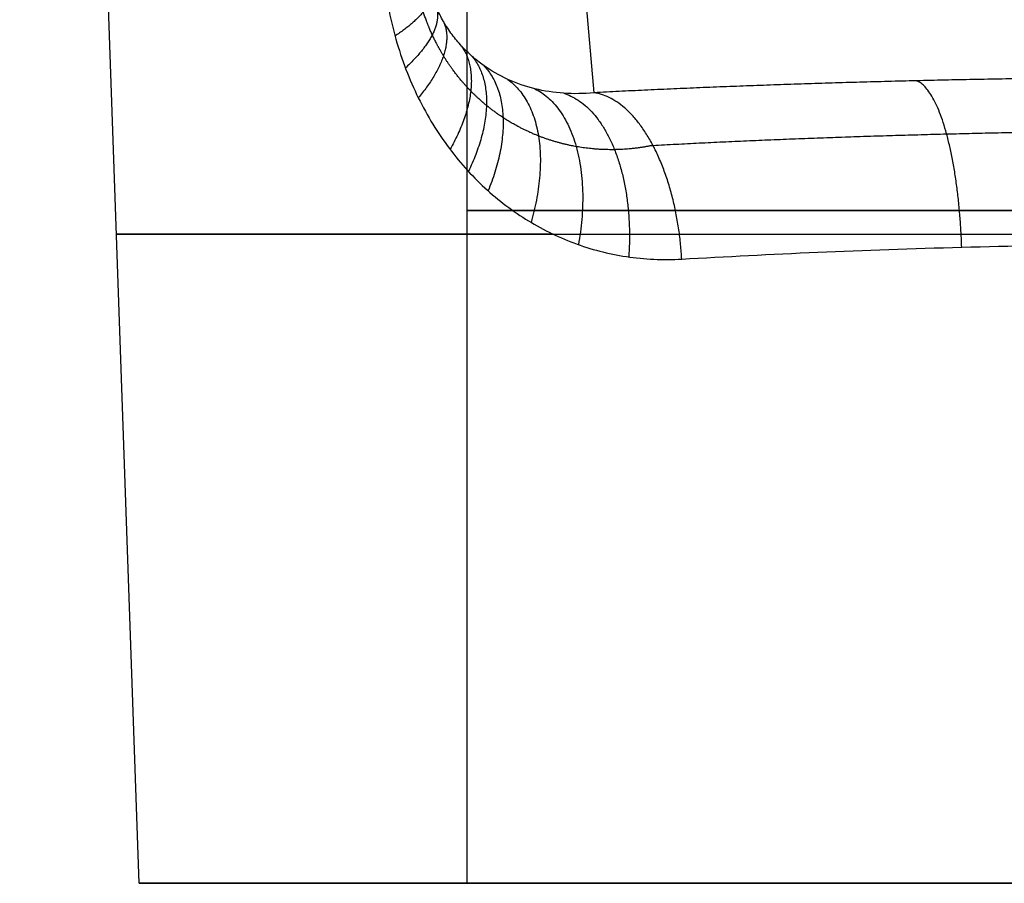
# Model space of a CAD drawing. Header units: millimetres. Extents: x -305 to 305, y -150 to 0.
# Tile 2 of 26: x -36 to -7, y -150 to -125. Entities that reach past the tile are written whole.
import ezdxf

# ---------------------------------------------------------------- set-up
doc = ezdxf.new("R2010")
doc.units = ezdxf.units.MM
doc.header["$MEASUREMENT"] = 0
doc.layers.add('Default', color=7, linetype='Continuous', true_color=0x000000)

msp = doc.modelspace()

# ---------------------------------------------------------------- linework, layer by layer
at = {"layer": 'Default'}
for p, q in [((-23, -150), (-23, -112.178)), ((-32.476, -150), (-33.745, -113.667)), ((-19.329, -127.165, -32.4), (-20.256, -116.565, -153.564)), ((-19.329, -127.165, -32.4), (-20.256, -116.565, -153.564)), ((-32.476, -150), (-23, -150))]:
    msp.add_line(p, q, dxfattribs=at)
at = {"layer": 'Default', "extrusion": (0, 1, 0)}
for centre, radius, start in [((0, 0, -130.567), 23, 270), ((0, 0, -131.251), 33.131, 308.2478), ((0, 0, -150), 32.476, 270)]:
    msp.add_arc(centre, radius, start, 90, dxfattribs=at)
at = {"layer": 'Default', "extrusion": (1.23573e-15, 1, 2.52221e-32)}
msp.add_arc((0, 0, -150), 23, 270, 90, dxfattribs=at)
at = {"layer": 'Default'}
for points, weights, knots in [([(-17.628, -128.686, -29.653), (-17.995, -128.762, -29.374), (-18.365, -128.804, -29.083), (-19.104, -128.816, -28.48), (-19.474, -128.787, -28.169), (-20.211, -128.657, -27.525), (-20.58, -128.554, -27.191), (-21.287, -128.275, -26.528), (-21.629, -128.1, -26.196), (-22.121, -127.777, -25.704), (-22.282, -127.66, -25.541), (-22.594, -127.403, -25.219), (-22.746, -127.264, -25.06), (-23.181, -126.819, -24.601), (-23.446, -126.483, -24.313), (-23.797, -125.908, -23.932), (-23.907, -125.704, -23.813), (-24.102, -125.28, -23.602), (-24.188, -125.059, -23.509), (-24.338, -124.598, -23.354), (-24.401, -124.356, -23.291), (-24.5, -123.86, -23.201), (-24.535, -123.607, -23.174), (-24.555, -123.349, -23.167)], [0.872463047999, 0.877412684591, 0.882507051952, 0.89286881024, 0.898136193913, 0.908732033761, 0.914088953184, 0.924401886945, 0.929399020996, 0.936568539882, 0.93890379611, 0.943445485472, 0.945654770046, 0.951931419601, 0.955696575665, 0.960530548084, 0.962007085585, 0.964568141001, 0.965663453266, 0.967443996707, 0.968131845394, 0.969025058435, 0.969230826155, 0.969186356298], [0, 0, 0, 0, 1.913636, 1.913636, 3.827272, 3.827272, 5.740907, 5.740907, 7.654543, 7.654543, 8.611361, 8.611361, 9.568179, 9.568179, 11.481815, 11.481815, 12.438633, 12.438633, 13.395451, 13.395451, 14.352269, 14.352269, 15.309086, 15.309086, 15.309086, 15.309086]), ([(-17.628, -128.686, -29.653), (-14.979, -128.542, -31.226), (-12.116, -128.43, -32.444), (-6.169, -128.28, -34.076), (-3.084, -128.242, -34.492), (0, -128.242, -34.492)], [0.872463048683, 0.87312101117, 0.873626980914, 0.874305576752, 0.874478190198, 0.874477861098], [0, 0, 0, 0, 10.172495, 10.172495, 20.34499, 20.34499, 20.34499, 20.34499])]:
    msp.add_rational_spline(points, weights, degree=3, knots=knots, dxfattribs=at)
for points, knots in [([(-19.329, -127.165, -32.4), (-19.629, -127.196, -32.046), (-19.921, -127.201, -31.684), (-20.49, -127.162, -30.943), (-20.768, -127.118, -30.564), (-21.308, -126.984, -29.792), (-21.572, -126.893, -29.396), (-22.07, -126.666, -28.619), (-22.306, -126.531, -28.235), (-22.64, -126.292, -27.672), (-22.748, -126.207, -27.486), (-22.958, -126.022, -27.122), (-23.06, -125.923, -26.942), (-23.253, -125.713, -26.597), (-23.345, -125.602, -26.432), (-23.518, -125.368, -26.118), (-23.6, -125.244, -25.968), (-23.753, -124.981, -25.69), (-23.825, -124.841, -25.56), (-23.952, -124.552, -25.333), (-24.009, -124.402, -25.234), (-24.108, -124.089, -25.071), (-24.15, -123.924, -25.006), (-24.216, -123.587, -24.918), (-24.24, -123.415, -24.895), (-24.256, -123.239, -24.893)], [0, 0, 0, 0, 0.00131194, 0.00131194, 0.00262388, 0.00262388, 0.00393578, 0.00393578, 0.00524751, 0.00524751, 0.00590348, 0.00590348, 0.00655945, 0.00655945, 0.00721542, 0.00721542, 0.00787138, 0.00787138, 0.00852738, 0.00852738, 0.00918338, 0.00918338, 0.00983935, 0.00983935, 0.01049532, 0.01049532, 0.01049532, 0.01049532]), ([(-25.432, -123.5, -21.653), (-25.406, -123.823, -21.666), (-25.367, -124.142, -21.695), (-25.262, -124.772, -21.783), (-25.197, -125.082, -21.843), (-24.96, -125.996, -22.065), (-24.753, -126.573, -22.269), (-24.252, -127.653, -22.759), (-23.962, -128.149, -23.04), (-23.472, -128.833, -23.502), (-23.3, -129.051, -23.662), (-22.94, -129.464, -23.992), (-22.752, -129.66, -24.161), (-22.169, -130.212, -24.676), (-21.752, -130.535, -25.03), (-20.866, -131.091, -25.748), (-20.398, -131.323, -26.111), (-19.423, -131.688, -26.829), (-18.918, -131.82, -27.182), (-18.134, -131.939, -27.701), (-17.869, -131.965, -27.871), (-17.335, -131.99, -28.206), (-17.065, -131.988, -28.37), (-16.794, -131.972, -28.53)], [0, 0, 0, 0, 0.00096321, 0.00096321, 0.00192642, 0.00192642, 0.00385027, 0.00385027, 0.00577913, 0.00577913, 0.00673649, 0.00673649, 0.00769385, 0.00769385, 0.00962267, 0.00962267, 0.01154649, 0.01154649, 0.0134757, 0.0134757, 0.01443592, 0.01443592, 0.01539613, 0.01539613, 0.01539613, 0.01539613]), ([(-16.794, -131.972, -28.53), (-15.53, -131.897, -29.277), (-14.216, -131.83, -29.939), (-11.512, -131.715, -31.084), (-10.122, -131.666, -31.566), (-7.289, -131.588, -32.34), (-5.847, -131.559, -32.633), (-2.937, -131.519, -33.023), (-1.468, -131.51, -33.122), (0, -131.51, -33.122)], [0, 0, 0, 0, 0.00439117, 0.00439117, 0.00878235, 0.00878235, 0.01317352, 0.01317352, 0.01756469, 0.01756469, 0.01756469, 0.01756469])]:
    msp.add_open_spline(points, degree=3, knots=knots, dxfattribs=at)
for points, weights, degree in [([(-24.058, -124.245, -25.153), (-23.935, -124.765, -23.302), (-25.08, -125.528, -21.953)], [1.0000002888, 0.93310738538, 0.999999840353], 2), ([(-23.888, -124.697, -25.447), (-23.648, -125.401, -23.559), (-24.78, -126.453, -22.243)], [0.999999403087, 0.926575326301, 1.00000039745], 2), ([(-23.677, -125.112, -25.829), (-23.288, -125.975, -23.884), (-24.407, -127.314, -22.608)], [0.999997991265, 0.917839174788, 1.00000055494], 2), ([(-23.156, -125.818, -26.77), (-22.41, -126.898, -24.66), (-23.492, -128.801, -23.484)], [0.99999165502, 0.895498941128, 0.999998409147], 2), ([(-22.853, -126.114, -27.304), (-21.908, -127.254, -25.086), (-22.959, -129.438, -23.974)], [0.999998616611, 0.882353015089, 0.99999391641], 2), ([(-22.528, -126.372, -27.86), (-21.382, -127.537, -25.518), (-22.389, -129.999, -24.48)], [0.999997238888, 0.868358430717, 1.00000070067], 2), ([(-21.821, -126.78, -29.007), (-20.28, -127.899, -26.375), (-21.15, -130.91, -25.517)], [1.00000045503, 0.838490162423, 1.0000009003], 2), ([(0, -126.703, -37.683), (-6.841, -126.703, -37.683), (-13.439, -126.861, -35.88), (-19.329, -127.165, -32.4)], [1, 0.976414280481, 0.976414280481, 1], 3), ([(-8.705, -131.627, -31.953), (-8.845, -127.194, -32.076), (-10.019, -126.821, -36.339)], [1.00000000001, 0.747932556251, 1], 2), ([(-21.038, -127.051, -30.178), (-19.146, -128.002, -27.192), (-19.779, -131.553, -26.566)], [1.00000002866, 0.806868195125, 1.00000003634], 2), ([(-20.206, -127.181, -31.313), (-18.055, -127.861, -27.923), (-18.325, -131.91, -27.574)], [0.999992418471, 0.775379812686, 0.999999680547], 2), ([(-16.794, -131.972, -28.53), (-17.045, -127.501, -28.563), (-19.329, -127.165, -32.4)], [0.999999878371, 0.744926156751, 1], 2)]:
    msp.add_rational_spline(points, weights, degree=degree, dxfattribs=at)

doc.saveas('drawing.dxf')
